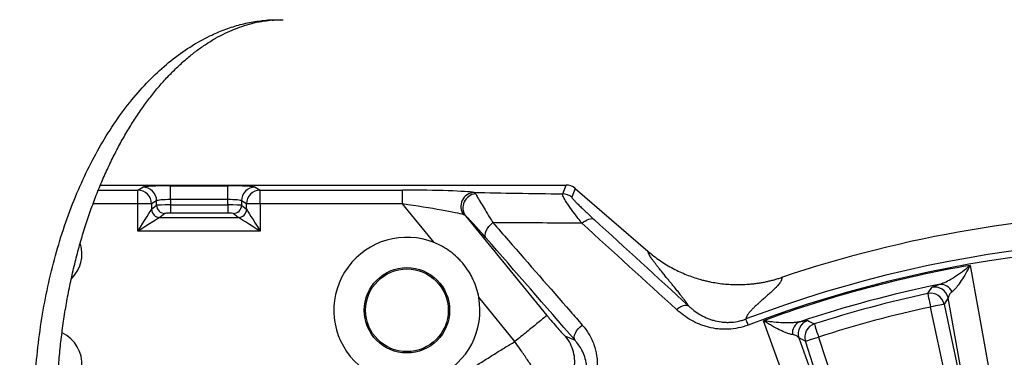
# Model space of a CAD drawing. Extents: x 0 to 16820, y 0 to 11880.
# Tile 29 of 77: x 7371 to 7728, y 6905 to 7028. Entities that reach past the tile are written whole.
import ezdxf

# ---------------------------------------------------------------- set-up
doc = ezdxf.new("R2010")
doc.units = 0
doc.header["$LTSCALE"] = 20
doc.layers.get('0').update_dxf_attribs({"linetype": 'CONTINUOUS'})
doc.styles.add('SLDTEXTSTYLE0', font='TXT', dxfattribs={"width": 0.605})
doc.dimstyles.new('SLDDIMSTYLE1', dxfattribs={"dimtxt": 100, "dimasz": 100, "dimexe": 0, "dimexo": 0.0625, "dimgap": 25, "dimtad": 1, "dimdec": 4, "dimlfac": 20, "dimzin": 12, "dimtxsty": 'SLDTEXTSTYLE0', "dimsah": 1, "dimcen": 0.09, "dimazin": 3, "dimtfac": 1, "dimtofl": 0, "dimtmove": 0, "dimatfit": 3, "dimtolj": 1, "dimtzin": 12})

# ---------------------------------------------------------------- blocks, each defined once
blk = doc.blocks.new('_D_2')
at = {"color": 7, "linetype": 'CONTINUOUS'}
for p, q in [((4317.75, 7120.33), (3817.21, 7208.59)), ((7831.16, 6507.87), (11826.43, 6507.87))]:
    blk.add_line(p, q, dxfattribs=at)
blk.add_arc((7791.16, 6507.87), 4005.26, 0, 170, dxfattribs=at)
for points in [[(3846.75, 7203.38), (3880.08, 7298.85), (3850.61, 7304.42)], [(11796.43, 6507.87), (11810.18, 6608.05), (11780.18, 6607.68)]]:
    blk.add_solid(points, dxfattribs=at)
at = {"color": 7, "linetype": 'CONTINUOUS', "insert": (8009.94, 10638.69), "char_height": 100, "attachment_point": 1, "rotation": 355, "style": 'SLDTEXTSTYLE0'}
blk.add_mtext('170°', dxfattribs=at)

msp = doc.modelspace()

# ---------------------------------------------------------------- linework, layer by layer
at = {"color": 8, "linetype": 'CONTINUOUS'}
for p, q in [((7461.0736345, 7027.8381801), (7465.7964681, 7028.0331469)), ((7461.0736345, 7027.8381801), (7462.7709662, 7027.828703)), ((7399.6274148, 6966.0236633), (7413.958398, 6966.0236633)), ((7413.958398, 6966.0236633), (7415.7844459, 6967.1174681)), ((7413.958398, 6961.0304928), (7413.958398, 6966.0236633)), ((7425.7463788, 6967.5958848), (7446.5830599, 6967.5958848)), ((7425.7463788, 6962.6027441), (7425.7463788, 6967.5958848)), ((7446.5830599, 6962.6027441), (7446.5830599, 6967.5958848)), ((7456.5450226, 6967.1174681), (7458.3710407, 6966.0236633)), ((7458.3710407, 6966.0236633), (7509.9681889, 6966.0236633)), ((7458.3710407, 6961.0304928), (7458.3710407, 6966.0236633)), ((7509.9681889, 6961.0304928), (7509.9681889, 6966.0236633)), ((7568.1160067, 6964.6657205), (7569.3080847, 6967.8716457)), ((7572.5703214, 6966.6586018), (7571.3782434, 6963.4527064)), ((7420.7653974, 6962.1243275), (7418.9393793, 6961.0304928)), ((7420.7653974, 6960.5415261), (7420.7653974, 6962.1243275)), ((7425.7463788, 6962.6027441), (7425.7463788, 6960.6691695)), ((7446.5830599, 6962.6027441), (7425.7463788, 6962.6027441)), ((7446.5830599, 6960.6691695), (7446.5830599, 6962.6027441)), ((7453.3900593, 6961.0304928), (7451.5640413, 6962.1243275)), ((7451.5640413, 6962.1243275), (7451.5640413, 6960.5415261)), ((7535.9600459, 6965.1818669), (7536.471722, 6964.7011257)), ((7413.958398, 6961.0304928), (7397.6975356, 6961.0304928)), ((7413.958398, 6951.1112666), (7413.958398, 6961.0304928)), ((7418.9393793, 6961.0304928), (7413.958398, 6961.0304928)), ((7418.9393793, 6961.0304928), (7418.9393793, 6959.0808249)), ((7418.9515685, 6959.0917623), (7420.7653974, 6960.5415261)), ((7425.7463788, 6960.6691695), (7425.7463788, 6957.6764798)), ((7425.7463788, 6960.6691695), (7446.5830599, 6960.6691695)), ((7446.5830599, 6960.6691695), (7446.5830599, 6957.6764798)), ((7451.5640413, 6960.5415261), (7453.3779, 6959.0917623)), ((7458.3710407, 6961.0304928), (7453.3900593, 6961.0304928)), ((7453.3900593, 6959.0808249), (7453.3900593, 6961.0304928)), ((7458.3710407, 6961.0304928), (7458.3710407, 6951.1112666)), ((7509.9681889, 6961.0304928), (7458.3710407, 6961.0304928)), ((7521.421281, 6946.9905889), (7509.9681889, 6961.0304928)), ((7423.7540041, 6957.5488365), (7421.9401454, 6956.0990727)), ((7421.9401454, 6956.0990727), (7450.3892933, 6956.0990727)), ((7446.5830599, 6957.6764798), (7425.7463788, 6957.6764798)), ((7450.3892933, 6956.0990727), (7448.5754644, 6957.5488365)), ((7532.8603064, 6956.6654659), (7562.3583769, 6920.5048776)), ((7458.3710407, 6951.1112666), (7413.958398, 6951.1112666)), ((7550.7506405, 6911.036799), (7537.6462315, 6927.1010256)), ((7707.916451, 6926.8749154), (7706.4526801, 6924.619416)), ((7718.1518947, 6869.6301973), (7707.916451, 6926.8749154)), ((7713.3241643, 6868.2758904), (7701.5686383, 6923.5812819)), ((7706.4526801, 6924.619416), (7718.2081987, 6869.3140245)), ((7569.1388671, 6912.9497803), (7572.5528722, 6911.548326)), ((7656.1536168, 6911.1418224), (7653.7581955, 6912.3632706)), ((7653.7581955, 6912.3632706), (7673.5164051, 6857.6701677)), ((7660.9023784, 6912.684778), (7678.3744966, 6858.9111662)), ((7673.6257349, 6857.3681808), (7656.1536168, 6911.1418224))]:
    msp.add_line(p, q, dxfattribs=at)
at = {"color": 7, "linetype": 'CONTINUOUS'}
for p, q in [((7400.3669594, 6967.8716457), (7569.3080847, 6967.8716457)), ((7572.5703214, 6966.6586018), (7598.9592646, 6943.8850379))]:
    msp.add_line(p, q, dxfattribs=at)
at = {"color": 8, "linetype": 'CONTINUOUS', "flags": 128}
for points in [[(7413.958398, 6951.1112666), (7414.880303, 6952.5863028), (7415.7705878, 6954.0107644), (7416.5987347, 6955.3358054), (7417.336372, 6956.5159774), (7417.9581379, 6957.5108385), (7418.4427832, 6958.2862354), (7418.7736188, 6958.815614), (7418.9393793, 6959.0808249)], [(7453.3900593, 6959.0808249), (7453.5558199, 6958.815614), (7453.8866852, 6958.2862354), (7454.3713008, 6957.5108385), (7454.9930965, 6956.5159774), (7455.7307039, 6955.3358054), (7456.5588509, 6954.0107644), (7457.4491357, 6952.5863028), (7458.3710407, 6951.1112666)], [(7421.9279562, 6956.0922182), (7421.6627752, 6955.9264875), (7421.1333965, 6955.5956221), (7420.3579699, 6955.1109767), (7419.3631386, 6954.4892109), (7418.1829368, 6953.7516034), (7416.8579255, 6952.9234565), (7415.4334639, 6952.0331717), (7413.958398, 6951.1112666)], [(7458.3710407, 6951.1112666), (7456.8960046, 6952.0331717), (7455.4715429, 6952.9234565), (7454.1465019, 6953.7516034), (7452.9663299, 6954.4892109), (7451.9714688, 6955.1109767), (7451.196072, 6955.5956221), (7450.6666635, 6955.9264875), (7450.4014825, 6956.0922182)], [(7575.0566249, 6954.0077544), (7575.6730263, 6954.5135594), (7576.3037776, 6954.9418187), (7576.9318764, 6955.280999), (7577.5403951, 6955.5219209), (7578.1129425, 6955.6581176), (7578.6340659, 6955.6858933), (7579.0897434, 6955.604533), (7579.4676815, 6955.4162419)], [(7540.1747798, 6948.7635589), (7539.9585937, 6949.2608106), (7539.9090921, 6949.8665726), (7540.0283014, 6950.5560792), (7540.311334, 6951.3012564), (7540.7466863, 6952.0716465), (7541.3165663, 6952.8358376), (7541.9977282, 6953.5626865), (7542.7623664, 6954.2224801)], [(7715.9183671, 6938.7084639), (7718.9091195, 6921.9769633), (7728.8225939, 6866.5138281)], [(7700.5166461, 6928.4623361), (7700.9249602, 6929.0846384), (7702.0022173, 6930.7225144)], [(7700.5166461, 6928.4623361), (7700.5459418, 6928.3264375), (7700.6119688, 6928.0200696), (7700.7123579, 6927.5542891), (7700.8435031, 6926.9457853), (7701.0006954, 6926.2164629), (7701.17828, 6925.3924883), (7701.369894, 6924.5034552), (7701.5686383, 6923.5812819)], [(7706.4526801, 6924.619416), (7706.3166772, 6924.5905078), (7706.0101305, 6924.5253599), (7705.5440594, 6924.426297), (7704.9352055, 6924.2968655), (7704.2054285, 6924.1417444), (7703.3809398, 6923.9665067), (7702.4913629, 6923.777411), (7701.5686383, 6923.5812819)], [(7572.5528722, 6911.548326), (7572.3369693, 6912.0480812), (7572.29012, 6912.6577771), (7572.4142467, 6913.3521712), (7572.7042084, 6914.1025341), (7573.1480246, 6914.8778117), (7573.7273072, 6915.645907), (7574.4180952, 6916.3750506), (7575.1918082, 6917.0350528)], [(7665.8335005, 6849.6359384), (7660.0575571, 6865.6211591), (7640.9115617, 6918.6104632)], [(7656.9562827, 6918.6524844), (7657.6204722, 6918.3193243), (7659.3729083, 6917.4379206)], [(7659.3729083, 6917.4379206), (7659.4154959, 6917.3055685), (7659.5114891, 6917.0072472), (7659.657446, 6916.5536559), (7659.8481213, 6915.9611261), (7660.0766455, 6915.250907), (7660.3348528, 6914.4485092), (7660.61343, 6913.5827816), (7660.9023784, 6912.684778)], [(7656.1536168, 6911.1418224), (7656.2858497, 6911.1847973), (7656.5839027, 6911.2816251), (7657.0370619, 6911.4288783), (7657.6290702, 6911.6212225), (7658.3386337, 6911.8517733), (7659.1402863, 6912.1122456), (7660.0052242, 6912.3932815), (7660.9023784, 6912.684778)]]:
    msp.add_lwpolyline(points, dxfattribs=at)
at = {"color": 7, "linetype": 'CONTINUOUS'}
for radius in [15.5, 15]:
    msp.add_circle((7511.5682718, 6922.3904237), radius, dxfattribs=at)
for centre, radius, start, end in [((7791.1647235, 6507.8716374), 3487, 190, 170), ((7791.1647235, 6507.8716374), 1348, 190, 170), ((7791.1647235, 6507.8716374), 450, 90.636632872, 108.615390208), ((7511.5682718, 6922.3904237), 26.5, 68.172620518, 10.23920575), ((7381.1647235, 6942.8716374), 12.5, 313.9305172, 17.142127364), ((7381.1647235, 6902.8716374), 12.5, 286.13561954, 64.841865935)]:
    msp.add_arc(centre, radius, start, end, dxfattribs=at)
at = {"color": 8, "linetype": 'CONTINUOUS'}
for centre, radius, start, end in [((7413.9255359, 6961.0098852), 5.0138858, 0.235492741, 89.624467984), ((7415.7515833, 6962.1037193), 5.0138565, 0.235499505, 89.624460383), ((7456.577855, 6962.1037195), 5.0138561, 90.375194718, 179.76450258), ((7458.4039332, 6961.0098549), 5.0139163, 90.375876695, 179.76416258), ((7536.2131836, 6960.1255555), 5.0626439, 92.866045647, 216.84033183), ((7536.9417362, 6959.6605325), 5.0624592, 95.327187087, 216.27225622), ((7568.1108791, 6959.658752), 5.0069711, 49.264874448, 89.941323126), ((7421.9547366, 6959.1075752), 3.0154759, 180.508277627, 269.491151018), ((7421.9636123, 6959.1110872), 3.0121058, 180.367596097, 269.553610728), ((7423.7774363, 6960.5608462), 3.0121008, 180.367506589, 269.554271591), ((7448.5520019, 6960.5608464), 3.0121013, 270.446304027, 359.632489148), ((7450.3658134, 6959.1111301), 3.0121488, 270.446628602, 359.631593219), ((7450.3747149, 6959.1075624), 3.015463, 270.508608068, 359.491963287), ((7791.1647235, 6507.8716374), 440.1569948, 79.283103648, 110.840098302), ((7791.1647235, 6507.8716374), 437.8112773, 79.224999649, 110.840951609), ((7791.1647235, 6507.8716374), 437.3584312, 99.906877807, 110.093122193), ((7791.1647235, 6507.8716374), 432.6426478, 101.542887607, 108.457112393), ((7703.0200587, 6925.8178096), 5.0092045, 12.182875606, 101.723809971), ((7705.1425975, 6927.1767021), 4.6203476, 24.38126948, 96.83996861), ((7791.1647235, 6507.8716374), 430.2483248, 102.162662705, 107.837337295), ((7701.5563071, 6923.5622072), 5.0092074, 12.184075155, 101.978815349), ((7791.1647235, 6507.8716374), 425.2551772, 102.162662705, 107.837337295), ((7656.0096099, 6914.0115023), 4.6204219, 113.160761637, 185.618067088), ((7658.5271663, 6913.8959584), 5.009213, 108.276250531, 197.816759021), ((7660.9226408, 6912.674433), 5.00924, 108.021554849, 197.815731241)]:
    msp.add_arc(centre, radius, start, end, dxfattribs=at)
for centre, major_axis, ratio, start_param, end_param in [((7425.7463794, 6967.0718066), (10, 0), 0.0524077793, 1.5707963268, 3.054326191), ((7446.5830676, 6967.0718066), (10, 0), 0.0524077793, 0.0872664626, 1.5707963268), ((7510.8232261, 6964.9754955), (25.8246315, -0.0347609), 0.0405651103, 0.2313660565, 1.603966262), ((7425.7463794, 6962.078659), (5, 0), 0.1048155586, 1.5707963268, 3.054326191), ((7446.5830676, 6962.078659), (5, 0), 0.1048155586, 0.0872664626, 1.5707963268), ((7419.0003823, 6951.1112576), (0, 8), 0.0874886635, 0.0698131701, 0.0872664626), ((7425.7463794, 6960.529329), (5, 0), 0.0279707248, 1.5707963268, 3.054326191), ((7446.5830676, 6960.529329), (5, 0), 0.0279707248, 0.0872664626, 1.5707963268), ((7453.3290647, 6951.1112576), (0, 8), 0.0874886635, 6.1959188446, 6.2133721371), ((7510.8232261, 6959.9823478), (21.9523367, -3.2044767), 0.0412253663, 0.2431726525, 1.615772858), ((7421.9889664, 6951.1112576), (0, 5), 0.1399818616, 0.0698131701, 0.0872664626), ((7425.7463794, 6957.5366369), (2, 0), 0.0699268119, 1.5707963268, 3.054326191), ((7446.5830676, 6957.5366369), (2, 0), 0.0699268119, 0.0872664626, 1.5707963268), ((7450.3404806, 6951.1112576), (0, 5), 0.1399818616, 6.1959188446, 6.2133721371)]:
    msp.add_ellipse(centre, major_axis=major_axis, ratio=ratio, start_param=start_param, end_param=end_param, dxfattribs=at)
at = {"color": 7, "linetype": 'CONTINUOUS'}
for centre, major_axis, ratio, start_param, end_param in [((7570.0004249, 6964.7404381), (5.0315914, -0.6826543), 0.6073383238, 1.7896733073, 1.7905783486), ((7569.3012778, 6962.8601913), (1.7471583, 4.6987092), 0.9974015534, 5.9286043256, 6.6377662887), ((7570.0004249, 6964.7404381), (4.2552362, -2.7705404), 0.6073383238, 1.351014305, 1.3519193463)]:
    msp.add_ellipse(centre, major_axis=major_axis, ratio=ratio, start_param=start_param, end_param=end_param, dxfattribs=at)
at = {"color": 8, "linetype": 'CONTINUOUS'}
for points, knots in [([(7379.4014429, 6844.6035481), (7379.0171857, 6847.0350127), (7378.2486703, 6851.8979481), (7377.3903584, 6859.3182914), (7376.7528515, 6866.8097973), (7376.2831646, 6875.8262442), (7376.1703398, 6886.3805885), (7376.6572108, 6898.4526369), (7377.773531, 6910.5445025), (7379.5099234, 6922.4112056), (7381.8422054, 6933.9545057), (7384.7383596, 6945.0863146), (7388.2305813, 6955.8962144), (7392.2647865, 6966.1706314), (7396.799962, 6975.8290325), (7401.790032, 6984.8040365), (7407.2783328, 6993.1526368), (7413.1691197, 7000.701271), (7419.407469, 7007.3966732), (7425.9597961, 7013.2224507), (7432.8678473, 7018.1876052), (7439.3448488, 7021.8040525), (7445.2297564, 7024.3329248), (7450.4512094, 7026.0341926), (7455.7369671, 7027.2636981), (7459.2947375, 7027.6466852), (7461.0736345, 7027.8381801)], [0, 0, 0, 0, 0.0289409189, 0.0578819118, 0.0869833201, 0.1160847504, 0.1621286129, 0.2084945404, 0.2553591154, 0.3029064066, 0.3489631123, 0.3953405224, 0.4422136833, 0.489764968, 0.5359770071, 0.582509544, 0.6295367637, 0.6772401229, 0.7235683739, 0.7702153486, 0.8178642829, 0.865858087, 0.8992746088, 0.9326907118, 0.9663451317, 1, 1, 1, 1]), ([(7535.9600459, 6965.1818669), (7541.1265385, 6965.0957402), (7551.8096498, 6964.9176502), (7562.5630775, 6964.751512), (7568.1160067, 6964.6657205)], [0, 0, 0, 0, 0.4836131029, 1, 1, 1, 1]), ([(7536.471722, 6964.7011257), (7536.6929413, 6964.3030025), (7537.1446758, 6963.4900266), (7538.3859396, 6961.3975194), (7539.9062842, 6958.8800654), (7541.384991, 6956.4594698), (7542.3955686, 6954.8181949), (7542.7623664, 6954.2224801)], [0, 0, 0, 0, 0.2238703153, 0.4571479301, 0.6653862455, 0.8785490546, 1, 1, 1, 1]), ([(7575.0566249, 6954.0077544), (7574.1501239, 6955.1754575), (7572.3084322, 6957.5478201), (7570.3518138, 6960.2695904), (7569.0283815, 6962.2807454), (7568.3484884, 6963.4805086), (7568.0456298, 6964.2250327), (7568.0082054, 6964.5579556), (7568.090154, 6964.6398765), (7568.1160067, 6964.6657205)], [0, 0, 0, 0, 0.22118985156, 0.4493800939, 0.59847978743, 0.75144911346, 0.85132700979, 0.95309732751, 1, 1, 1, 1]), ([(7571.3782401, 6963.4527091), (7571.3618837, 6963.4087211), (7571.4213802, 6963.3008025), (7571.6006314, 6963.063065), (7571.6755643, 6962.971023), (7571.8534639, 6962.7633114), (7571.9569954, 6962.6470332), (7572.3028826, 6962.2694925), (7572.5783878, 6961.9815947), (7573.2009832, 6961.3480959), (7573.5482602, 6961.0023444), (7574.1156978, 6960.4462164), (7574.3131697, 6960.254049), (7574.7185146, 6959.8620238), (7574.9267295, 6959.6618245), (7575.5666053, 6959.0497214), (7576.0134216, 6958.6263695), (7577.4070651, 6957.3161313), (7578.4064746, 6956.3895255), (7579.4676885, 6955.4162336)], [0, 0, 0, 0, 0.125, 0.125, 0.1875, 0.1875, 0.25, 0.25, 0.375, 0.375, 0.5, 0.5, 0.5625, 0.5625, 0.625, 0.625, 0.75, 0.75, 1, 1, 1, 1]), ([(7540.1747704, 6948.7635673), (7539.3672072, 6949.6916383), (7538.6007918, 6950.562556), (7537.1505997, 6952.1896075), (7536.4666855, 6952.9459324), (7535.5117219, 6953.9819304), (7535.2048548, 6954.3111497), (7534.6302817, 6954.9193685), (7534.3608758, 6955.2002342), (7533.6102885, 6955.967915), (7533.1849744, 6956.3821059), (7532.8602964, 6956.6654757)], [0, 0, 0, 0, 0.25, 0.25, 0.5, 0.5, 0.625, 0.625, 0.75, 0.75, 1, 1, 1, 1]), ([(7542.7623664, 6954.2224801), (7544.6355222, 6952.0743639), (7554.0012868, 6941.3337998), (7564.8109742, 6928.9382264), (7573.7524675, 6918.6854715), (7575.1918082, 6917.0350528)], [0, 0, 0, 0, 0.1733877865, 0.8669375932, 1, 1, 1, 1]), ([(7575.0566249, 6954.0077544), (7565.4888441, 6954.0680157), (7554.6984849, 6954.1359772), (7543.9771267, 6954.2136765), (7542.7623664, 6954.2224801)], [0, 0, 0, 0, 0.8866971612, 1, 1, 1, 1]), ([(7613.7290932, 6924.0078813), (7613.6900717, 6924.0706032), (7613.6114329, 6924.1970049), (7613.4831583, 6924.396031), (7613.34626, 6924.6037221), (7613.2000297, 6924.8206791), (7613.0446614, 6925.0467373), (7612.880102, 6925.2819418), (7612.706366, 6925.5262804), (7612.5234493, 6925.7797564), (7612.3313531, 6926.0423691), (7612.1300769, 6926.3141186), (7611.9196209, 6926.5950049), (7611.6999847, 6926.8850283), (7611.4711697, 6927.1841875), (7611.2331699, 6927.4924879), (7610.9860088, 6927.8099094), (7610.4683201, 6928.4693416), (7609.579811, 6929.5811994), (7608.4556011, 6930.9635926), (7607.4151097, 6932.2345247), (7606.5489796, 6933.2912595), (7605.7827972, 6934.2227346), (7605.1350805, 6935.0116589), (7604.6185212, 6935.6456065), (7604.1261652, 6936.2538737), (7603.6586674, 6936.8359134), (7603.2158585, 6937.391867), (7602.7977808, 6937.9216994), (7602.4044227, 6938.4254203), (7602.0357841, 6938.9030297), (7601.6918694, 6939.3545242), (7601.3726551, 6939.7799237), (7600.9555546, 6940.3454873), (7600.4738882, 6941.0206349), (7599.9770681, 6941.7611099), (7599.6319417, 6942.3190031), (7599.4045377, 6942.7305909), (7599.2547694, 6943.0374598), (7599.1297326, 6943.3335024), (7599.0279781, 6943.6199663), (7598.9825554, 6943.7952023), (7598.9592704, 6943.8850334)], [0, 0, 0, 0, 0.0120414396, 0.0242667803, 0.0366766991, 0.0492718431, 0.0620528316, 0.0750202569, 0.0881746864, 0.1015166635, 0.1150467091, 0.1287653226, 0.142672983, 0.1567701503, 0.1710572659, 0.185534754, 0.2002030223, 0.2150624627, 0.2755377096, 0.3467142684, 0.3907278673, 0.4347413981, 0.4787549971, 0.5062160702, 0.5329566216, 0.558977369, 0.5842790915, 0.6088626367, 0.6327289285, 0.6558789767, 0.678313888, 0.7000348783, 0.7210432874, 0.7413405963, 0.7862970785, 0.8295324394, 0.8710710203, 0.8940628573, 0.9184449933, 0.9442246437, 0.9714079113, 1, 1, 1, 1]), ([(7704.5923297, 6931.7641652), (7705.2618073, 6931.9900335), (7706.6222549, 6932.4490212), (7709.0278916, 6933.7465793), (7711.6917777, 6935.4479769), (7714.0537715, 6937.1965575), (7715.463855, 6938.3329725), (7715.9123421, 6938.7034865), (7715.9183671, 6938.7084639)], [0, 0, 0, 0, 0.1930954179, 0.392389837, 0.6360047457, 0.8839755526, 0.9984413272, 1, 1, 1, 1]), ([(7715.9183671, 6938.7084639), (7715.914925, 6938.7019566), (7715.6596828, 6938.2194183), (7714.8618378, 6936.7429111), (7713.510436, 6934.4143058), (7711.977908, 6932.090913), (7710.5692269, 6930.2222215), (7709.7565884, 6929.4630249), (7709.3508964, 6929.0840125)], [0, 0, 0, 0, 0.001566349, 0.1161487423, 0.362002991, 0.6076522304, 0.8041289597, 1, 1, 1, 1]), ([(7647.5184785, 6934.3288527), (7647.524801, 6934.2844162), (7647.5373783, 6934.1960185), (7647.5429799, 6934.0597206), (7647.5386977, 6933.9216023), (7647.5236255, 6933.7813558), (7647.4980148, 6933.6390611), (7647.4618086, 6933.4946939), (7647.4150444, 6933.3482606), (7647.3576857, 6933.1997424), (7647.2898971, 6933.0491857), (7647.1482066, 6932.774369), (7646.8829664, 6932.3523138), (7646.4275162, 6931.754107), (7645.8352347, 6931.0717831), (7645.0426454, 6930.2596524), (7644.0110699, 6929.279257), (7642.7427265, 6928.1249046), (7641.5775258, 6927.0965304), (7640.6606144, 6926.291982), (7640.1023756, 6925.7985587), (7639.6343366, 6925.3830908), (7639.2567526, 6925.0461182), (7638.9686409, 6924.7876722), (7638.6256379, 6924.4769397), (7638.216907, 6924.0988082), (7637.7284717, 6923.6369143), (7637.284096, 6923.2045765), (7636.8830134, 6922.8017338), (7636.5170273, 6922.4202716), (7636.1840364, 6922.0560187), (7635.8806472, 6921.7043231), (7635.608942, 6921.3678664), (7635.3689152, 6921.046739), (7635.1604671, 6920.7409892), (7634.9835073, 6920.4506593), (7634.8380227, 6920.1758119), (7634.7237172, 6919.9163943), (7634.6413492, 6919.6727419), (7634.5878677, 6919.4437469), (7634.5785815, 6919.3022719), (7634.5739819, 6919.2321973)], [0, 0, 0, 0, 0.01327390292, 0.02640583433, 0.03939651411, 0.05224668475, 0.06495711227, 0.07752858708, 0.08996192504, 0.10225796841, 0.11441758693, 0.1264416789, 0.1671430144, 0.20953456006, 0.25363557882, 0.30512996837, 0.36511593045, 0.43360675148, 0.51061017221, 0.54328544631, 0.57148696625, 0.59521512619, 0.61447026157, 0.62925265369, 0.63956254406, 0.66802859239, 0.6951013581, 0.72078204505, 0.74507201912, 0.76797285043, 0.79099025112, 0.81361376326, 0.83584612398, 0.85769020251, 0.87914900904, 0.90022570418, 0.92092360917, 0.94124621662, 0.96119720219, 0.98078043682, 1, 1, 1, 1]), ([(7702.0022146, 6930.722508), (7702.070293, 6930.8258351), (7702.3184033, 6930.9649215), (7702.9591397, 6931.2253263), (7703.2180652, 6931.3208532), (7703.8347514, 6931.5303879), (7704.1898872, 6931.6434621), (7704.592332, 6931.764173)], [0, 0, 0, 0, 0.5, 0.5, 0.75, 0.75, 1, 1, 1, 1]), ([(7709.3508964, 6929.0840125), (7709.1466323, 6928.9065674), (7708.5922159, 6928.4249433), (7708.0375422, 6927.6666909), (7707.9571295, 6927.1408988), (7707.916451, 6926.8749154)], [0, 0, 0, 0, 0.2237551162, 0.607319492, 1, 1, 1, 1]), ([(7609.40902, 6922.6416685), (7609.8072749, 6922.9923133), (7610.2241206, 6923.3003034), (7611.0519178, 6923.7991474), (7611.4627181, 6923.9899101), (7612.2356707, 6924.2344039), (7612.5976819, 6924.2880904), (7613.2353645, 6924.2527947), (7613.5109195, 6924.1638189), (7613.7289506, 6924.0081125)], [0, 0, 0, 0, 0.25, 0.25, 0.5, 0.5, 0.75, 0.75, 1, 1, 1, 1]), ([(7613.7321827, 6924.0051511), (7613.8085429, 6923.9340708), (7613.8873299, 6923.8615772), (7614.0437866, 6923.7193475), (7614.2797871, 6923.5073542), (7614.5197961, 6923.2994722), (7615.0053325, 6922.8893559), (7615.3363768, 6922.6234705), (7616.3531166, 6921.8498809), (7617.0623043, 6921.3661244), (7618.5538741, 6920.4728164), (7619.3361561, 6920.0631648), (7620.5758513, 6919.515657), (7621.0016777, 6919.3438326), (7621.8709396, 6919.0279038), (7622.3125711, 6918.8843423), (7623.6596598, 6918.4992747), (7624.5871356, 6918.3030308), (7626.0296745, 6918.1139377), (7626.5195561, 6918.0685048), (7627.5165488, 6918.0167321), (7628.0167251, 6918.0107401), (7629.5224618, 6918.0540204), (7630.53318, 6918.1640555), (7632.0610064, 6918.4645905), (7632.5708089, 6918.5873793), (7633.3269486, 6918.8042342), (7633.5775378, 6918.881921), (7633.9507797, 6919.0064042), (7634.1367767, 6919.070645), (7634.3218377, 6919.1378863), (7634.4450035, 6919.1833811), (7634.5078749, 6919.2069935), (7634.5678557, 6919.2298766)], [0, 0, 0, 0, 0.015625, 0.015625, 0.03125, 0.0625, 0.0625, 0.125, 0.125, 0.25, 0.25, 0.375, 0.375, 0.4375, 0.4375, 0.5, 0.5, 0.625, 0.625, 0.6875, 0.6875, 0.75, 0.75, 0.875, 0.875, 0.9375, 0.9375, 0.96875, 0.96875, 0.984375, 0.9921875, 0.9921875, 1, 1, 1, 1]), ([(7562.3583733, 6920.5048801), (7562.2813998, 6920.4420889), (7561.9223796, 6920.1492174), (7560.6908868, 6919.1446248), (7559.8188376, 6918.433249), (7557.68514, 6916.6926809), (7556.424225, 6915.664087), (7553.6921203, 6913.4353673), (7552.2218697, 6912.2360075), (7550.7511136, 6911.0362353)], [0, 0, 0, 0, 0.25, 0.25, 0.5, 0.5, 0.75, 0.75, 1, 1, 1, 1]), ([(7562.3583769, 6920.5048776), (7562.6423491, 6920.1582657), (7563.6510174, 6918.9271017), (7565.367925, 6916.8927965), (7567.2004862, 6914.8154863), (7568.5898053, 6913.3467623), (7568.9574431, 6913.0801372), (7569.141296, 6912.9468)], [0, 0, 0, 0, 0.0901842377, 0.3203340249, 0.5482380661, 0.7740772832, 1, 1, 1, 1]), ([(7635.4024034, 6917.0376359), (7634.2229571, 6916.5886413), (7633.006129, 6916.2344835), (7630.582134, 6915.7299525), (7629.3680322, 6915.5758339), (7627.5438026, 6915.4843468), (7626.9352107, 6915.477236), (7625.71698, 6915.5096706), (7625.1091228, 6915.5494237), (7623.3192839, 6915.7335577), (7622.1590596, 6915.9426214), (7620.4629099, 6916.3724524), (7619.9049265, 6916.5351939), (7618.8032175, 6916.8982968), (7618.2583322, 6917.0992863), (7616.6688893, 6917.7465379), (7615.6610433, 6918.2391642), (7612.7701193, 6919.874368), (7611.0186914, 6921.1731834), (7609.40902, 6922.6416685)], [0, 0, 0, 0, 0.125, 0.125, 0.25, 0.25, 0.3125, 0.3125, 0.375, 0.375, 0.5, 0.5, 0.5625, 0.5625, 0.625, 0.625, 0.75, 0.75, 1, 1, 1, 1]), ([(7635.4024034, 6917.0376359), (7635.168485, 6917.6521069), (7634.9690088, 6918.1761033), (7634.6805786, 6918.9337692), (7634.5918456, 6919.1668584), (7634.5678557, 6919.2298766)], [0, 0, 0, 0, 0.5, 0.5, 1, 1, 1, 1]), ([(7575.1918114, 6917.0350525), (7576.1115338, 6915.9804661), (7576.9220353, 6914.8570861), (7577.9760878, 6913.0704018), (7578.3011921, 6912.4557978), (7578.8904777, 6911.2014382), (7579.1542776, 6910.5630605), (7579.8526493, 6908.6141164), (7580.1953295, 6907.2701684), (7580.5050695, 6905.1796265), (7580.5732368, 6904.4732595), (7580.6349714, 6903.057493), (7580.6289456, 6902.3456961), (7580.5386036, 6900.9136772), (7580.4543278, 6900.19346), (7580.1995314, 6898.7435975), (7580.0307084, 6898.0241166), (7579.6067778, 6896.5992148), (7579.3516319, 6895.8933431), (7578.7471308, 6894.4957981), (7578.3959654, 6893.8022371), (7577.61002, 6892.4665918), (7577.1737138, 6891.8201174), (7576.4504746, 6890.8842032), (7576.1979004, 6890.5778801), (7575.6686965, 6889.9770415), (7575.3915069, 6889.6821338), (7573.9670505, 6888.2622614), (7572.6897286, 6887.2791862), (7571.2696644, 6886.4543595)], [0, 0, 0, 0, 0.125, 0.125, 0.1875, 0.1875, 0.25, 0.25, 0.375, 0.375, 0.4375, 0.4375, 0.5, 0.5, 0.5625, 0.5625, 0.625, 0.625, 0.6875, 0.6875, 0.75, 0.75, 0.8125, 0.8125, 0.84375, 0.84375, 0.875, 0.875, 1, 1, 1, 1]), ([(7651.4113834, 6913.5591778), (7651.0884758, 6913.6097229), (7650.7398459, 6913.6943927), (7650.0045834, 6913.9137321), (7649.6177755, 6914.0486364), (7648.8127884, 6914.3593151), (7648.3945451, 6914.5351756), (7647.5304222, 6914.9225133), (7647.0870406, 6915.1329387), (7645.7376361, 6915.8027167), (7644.8080306, 6916.3021011), (7643.3743065, 6917.1185129), (7642.8897626, 6917.4020289), (7642.1530813, 6917.8440304), (7641.9061377, 6917.9940022), (7641.5343119, 6918.222486), (7641.4101015, 6918.2992553), (7641.1611427, 6918.4540081), (7641.0353444, 6918.5326505), (7640.9115628, 6918.6104656)], [0, 0, 0, 0, 0.125, 0.125, 0.25, 0.25, 0.375, 0.375, 0.5, 0.5, 0.75, 0.75, 0.875, 0.875, 0.9375, 0.9375, 0.96875, 0.96875, 1, 1, 1, 1]), ([(7654.192346, 6918.2595374), (7653.7701884, 6918.1462915), (7653.3178771, 6918.0596113), (7652.369054, 6917.9249136), (7651.8723316, 6917.8770839), (7650.8426602, 6917.8128742), (7650.3096343, 6917.7965629), (7649.2118912, 6917.7912454), (7648.6502855, 6917.8023345), (7646.945271, 6917.8709781), (7645.7762274, 6917.9633987), (7643.9807949, 6918.1615964), (7643.3752464, 6918.2377305), (7642.4564587, 6918.3667717), (7642.1487671, 6918.4122228), (7641.6859075, 6918.4839146), (7641.5313594, 6918.5084038), (7641.22174, 6918.5585657), (7641.0653796, 6918.5844558), (7640.9115628, 6918.6104656)], [0, 0, 0, 0, 0.125, 0.125, 0.25, 0.25, 0.375, 0.375, 0.5, 0.5, 0.75, 0.75, 0.875, 0.875, 0.9375, 0.9375, 0.96875, 0.96875, 1, 1, 1, 1]), ([(7654.192346, 6918.2595374), (7655.0110896, 6918.4531361), (7655.6361269, 6918.5757431), (7656.3246663, 6918.6718189), (7656.5118962, 6918.6888963), (7656.800726, 6918.6931474), (7656.900943, 6918.6802264), (7656.956286, 6918.6524879)], [0, 0, 0, 0, 0.5, 0.5, 0.75, 0.75, 1, 1, 1, 1]), ([(7565.134904, 6890.6127773), (7566.0531752, 6891.1624471), (7566.9129022, 6891.8111356), (7568.4759808, 6893.2769068), (7569.1792774, 6894.0939379), (7570.3972463, 6895.858955), (7570.9118757, 6896.8068788), (7571.7289075, 6898.7902397), (7572.031281, 6899.8256069), (7572.4099258, 6901.9364013), (7572.4861837, 6903.0117542), (7572.4090859, 6905.1532308), (7572.2557328, 6906.2192791), (7571.7264261, 6908.2932802), (7571.3504911, 6909.30116), (7570.3932372, 6911.2126207), (7569.811952, 6912.1161344), (7569.1412899, 6912.9467873)], [0, 0, 0, 0, 0.125, 0.125, 0.25, 0.25, 0.375, 0.375, 0.5, 0.5, 0.625, 0.625, 0.75, 0.75, 0.875, 0.875, 1, 1, 1, 1]), ([(7653.7581949, 6912.3632658), (7653.5957284, 6912.6500534), (7653.3183869, 6912.8988244), (7652.5428371, 6913.3025536), (7652.0456195, 6913.4599002), (7651.4113834, 6913.5591778)], [0, 0, 0, 0, 0.5, 0.5, 1, 1, 1, 1]), ([(7386.7981223, 6746.2667093), (7387.162686, 6746.8832118), (7387.8917513, 6748.1161116), (7388.9959931, 6749.9589386), (7390.1078977, 6751.7967703), (7391.2282366, 6753.6291517), (7392.3568032, 6755.4562047), (7393.4936528, 6757.2778967), (7394.6387705, 6759.0942364), (7395.7921604, 6760.9052214), (7396.9538214, 6762.7108524), (7398.1237537, 6764.5111293), (7399.3019573, 6766.306052), (7400.4884323, 6768.0956206), (7401.6831785, 6769.879835), (7402.886196, 6771.6586953), (7404.0974848, 6773.4322014), (7405.317045, 6775.2003533), (7406.5448764, 6776.9631511), (7407.7809791, 6778.7205947), (7409.025353, 6780.4726841), (7410.2779983, 6782.2194194), (7411.5389148, 6783.9608005), (7412.8081027, 6785.6968275), (7414.0855618, 6787.4275002), (7415.3712922, 6789.1528188), (7416.6652938, 6790.8727832), (7417.9675669, 6792.5873935), (7419.2781107, 6794.2966491), (7420.5969278, 6796.0005526), (7424.6836615, 6801.2311971), (7431.6894306, 6809.8594577), (7441.9090947, 6821.6265104), (7452.5077956, 6833.0408327), (7463.4777605, 6844.0950774), (7474.8080247, 6854.7786981), (7486.4891555, 6865.0794163), (7498.5171807, 6874.9940359), (7507.9088874, 6882.2253921), (7514.4386657, 6887.0371082), (7517.9727456, 6889.5913396), (7521.5283327, 6892.1114169), (7525.1054348, 6894.5973508), (7528.7040523, 6897.0491343), (7532.3241759, 6899.4667844), (7535.9658416, 6901.85024), (7539.6289144, 6904.1997276), (7543.313898, 6906.5144023), (7547.0189118, 6908.797417), (7549.5067085, 6910.2903266), (7550.750694, 6911.0368338)], [0, 0, 0, 0, 0.0091480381, 0.0182945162, 0.0274396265, 0.0365835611, 0.0457265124, 0.0548686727, 0.0640102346, 0.0731513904, 0.0822923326, 0.0914332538, 0.1005743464, 0.109715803, 0.1188578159, 0.1280005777, 0.1371442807, 0.1462891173, 0.1554352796, 0.16458296, 0.1737323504, 0.1828836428, 0.192037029, 0.2011927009, 0.2103508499, 0.2195116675, 0.228675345, 0.2378420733, 0.2470120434, 0.256185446, 0.2653624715, 0.331794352, 0.3981134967, 0.4643928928, 0.530705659, 0.5969914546, 0.6632616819, 0.7295898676, 0.7960493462, 0.8146250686, 0.833189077, 0.851742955, 0.870288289, 0.8888266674, 0.9073596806, 0.92588892, 0.9444159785, 0.9629424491, 0.9814699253, 1, 1, 1, 1]), ([(7565.1349102, 6890.6127906), (7565.1349053, 6890.6127906), (7564.7993946, 6890.6127894), (7564.8434363, 6891.1078049), (7563.84468, 6892.1752228), (7562.6669321, 6893.8575722), (7561.1297879, 6895.997017), (7559.303737, 6898.5970974), (7557.2599135, 6901.5501958), (7554.9795431, 6904.7987045), (7552.8895716, 6908.053835), (7551.2474203, 6910.0436231), (7550.7511273, 6911.0362129), (7550.7511173, 6911.0362327)], [0, 0, 0, 0, 0.0000016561, 0.1118656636, 0.2269718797, 0.3384200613, 0.453061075, 0.5652151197, 0.680613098, 0.793770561, 0.9102586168, 0.9999982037, 1, 1, 1, 1]), ([(7570.0914984, 6888.4827292), (7570.669195, 6888.8507942), (7571.8483163, 6889.602042), (7573.3538802, 6891.0364911), (7574.6190829, 6892.646718), (7575.6127, 6894.4083382), (7576.3330452, 6896.2872009), (7576.7993944, 6898.3529854), (7576.9583975, 6900.546013), (7576.7672372, 6902.9753354), (7576.1560274, 6905.4734957), (7574.9088995, 6908.5041633), (7573.4514665, 6910.3872753), (7572.5528722, 6911.548326)], [0, 0, 0, 0, 0.0651194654, 0.132913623, 0.1995310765, 0.268285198, 0.3410939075, 0.4154894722, 0.5047471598, 0.59561686, 0.706320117, 0.8189288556, 1, 1, 1, 1])]:
    msp.add_open_spline(points, degree=3, knots=knots, dxfattribs=at)
at = {"color": 7, "linetype": 'CONTINUOUS'}
for points, knots in [([(7387.659279, 6843.1349492), (7387.4777184, 6844.2647169), (7386.9477138, 6847.5626902), (7386.2023833, 6853.0914284), (7385.4848887, 6859.7321144), (7384.9497079, 6866.4263956), (7384.5954125, 6873.157609), (7384.4238136, 6879.9110248), (7384.4351574, 6886.6713), (7384.6295213, 6893.4232099), (7385.0063349, 6900.1514509), (7385.5645866, 6906.8408112), (7386.3026534, 6913.4762329), (7387.2185571, 6920.0426917), (7388.3096629, 6926.5254857), (7389.5729535, 6932.9099123), (7391.0047165, 6939.1816634), (7392.6010059, 6945.3266531), (7394.3570434, 6951.3311012), (7396.2678282, 6957.1815953), (7398.3277324, 6962.8651919), (7400.5306224, 6968.3694825), (7402.8700031, 6973.6823545), (7405.3388673, 6978.7925907), (7407.9297798, 6983.6894275), (7410.6349932, 6988.362975), (7413.4464413, 6992.8039551), (7416.3556775, 6997.0039782), (7419.3540843, 7000.9553982), (7422.4330822, 7004.651787), (7425.5840816, 7008.0877106), (7428.799231, 7011.2588764), (7432.0706949, 7014.1619147), (7435.3919576, 7016.7945569), (7438.7574016, 7019.1551921), (7442.1627606, 7021.2428579), (7445.6058561, 7023.0568903), (7449.0858509, 7024.5954449), (7452.6039843, 7025.8581223), (7456.1621632, 7026.8341777), (7459.5511044, 7027.5007498), (7461.7517738, 7027.7250638), (7462.7556776, 7027.8273917)], [0, 0, 0, 0, 0.0131374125, 0.0383502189, 0.0635715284, 0.088799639, 0.1140328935, 0.1392693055, 0.164507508, 0.1897454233, 0.2149810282, 0.2402123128, 0.2654375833, 0.2906551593, 0.3158632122, 0.3410600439, 0.3662440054, 0.3914134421, 0.4165669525, 0.4417033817, 0.4668215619, 0.491921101, 0.5170021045, 0.5420651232, 0.5671121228, 0.5921461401, 0.6171720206, 0.642195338, 0.6672231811, 0.6922672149, 0.7173428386, 0.7424694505, 0.7676724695, 0.7929831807, 0.8184392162, 0.8440862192, 0.8699756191, 0.8961643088, 0.9227084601, 0.9496566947, 0.9770343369, 1, 1, 1, 1]), ([(7462.6776551, 7027.7389384), (7462.8235129, 7027.7526699), (7463.8073291, 7027.8452897), (7465.1514134, 7027.9041869), (7466.2036063, 7027.9065675), (7466.615883, 7027.9075003)], [0, 0, 0, 0, 0.0957270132, 0.6456821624, 1, 1, 1, 1]), ([(7537.646236, 6927.101027), (7537.4459789, 6928.2096527), (7537.1773496, 6929.2944711), (7536.5076392, 6931.419194), (7536.1065444, 6932.459089), (7535.4036009, 6933.9852844), (7535.1515262, 6934.489753), (7534.6192829, 6935.4753211), (7534.3387077, 6935.9575456), (7533.4544553, 6937.373186), (7532.8084142, 6938.2756926), (7531.7548004, 6939.5678191), (7531.3894629, 6939.9882247), (7530.6300616, 6940.8080887), (7530.2347992, 6941.2086706), (7529.013254, 6942.3700444), (7528.1581955, 6943.0847965), (7526.3690788, 6944.3999385), (7525.4350183, 6945.0003231), (7523.4859354, 6946.0856448), (7522.4668244, 6946.5718233), (7521.421276, 6946.9905925)], [0, 0, 0, 0, 0.125, 0.125, 0.25, 0.25, 0.3125, 0.3125, 0.375, 0.375, 0.5, 0.5, 0.5625, 0.5625, 0.625, 0.625, 0.75, 0.75, 0.875, 0.875, 1, 1, 1, 1]), ([(7598.9592712, 6943.8850327), (7600.3911756, 6942.6493038), (7601.8916499, 6941.4965419), (7604.980695, 6939.3861342), (7606.5711674, 6938.4271869), (7609.7867164, 6936.7175233), (7611.4069151, 6935.9689507), (7614.6272961, 6934.6752538), (7616.2293429, 6934.1292423), (7617.8045209, 6933.6751995)], [0, 0, 0, 0, 0.25, 0.25, 0.5, 0.5, 0.75, 0.75, 1, 1, 1, 1]), ([(7617.8041364, 6933.6738616), (7618.033322, 6933.6089102), (7618.4918726, 6933.4789565), (7619.1834777, 6933.2964991), (7619.878117, 6933.1230934), (7620.5760484, 6932.9596405), (7621.2772076, 6932.8058984), (7622.5956101, 6932.5364367), (7624.5380822, 6932.2052136), (7627.113269, 6931.9029118), (7629.6969729, 6931.7359542), (7632.2890365, 6931.7043567), (7634.497855, 6931.792495), (7636.31771, 6931.937994), (7637.7464469, 6932.0935821), (7639.1671354, 6932.2898984), (7640.5797921, 6932.5269241), (7641.9843876, 6932.8047266), (7643.3810046, 6933.1230538), (7644.7693234, 6933.4828447), (7646.1505265, 6933.8805801), (7647.0620449, 6934.1793034), (7647.5184684, 6934.3288827)], [0, 0, 0, 0, 0.0236795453, 0.0473776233, 0.0710991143, 0.0948488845, 0.1186317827, 0.1424526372, 0.2286147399, 0.3144160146, 0.4000896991, 0.485870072, 0.5719905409, 0.6197311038, 0.6673332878, 0.7148364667, 0.7622802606, 0.8097044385, 0.8571488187, 0.9046531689, 0.9522571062, 1, 1, 1, 1])]:
    msp.add_open_spline(points, degree=3, knots=knots, dxfattribs=at)
at = {"color": 8, "linetype": 'CONTINUOUS'}
for points in [[(7532.8602964, 6956.6654757), (7532.6456597, 6956.8691825), (7532.4166146, 6957.0084467), (7532.1615106, 6957.0900573)], [(7579.4676885, 6955.4162336), (7590.8640317, 6944.9640829), (7602.2820235, 6934.4964466), (7613.7289506, 6924.0081125)], [(7609.40902, 6922.6416685), (7597.9295691, 6933.114242), (7586.4813251, 6943.568034), (7575.056629, 6954.0077617)], [(7572.5528672, 6911.5483174), (7561.7537299, 6923.9628481), (7550.9616446, 6936.367031), (7540.1747704, 6948.7635673)]]:
    msp.add_open_spline(points, degree=3, dxfattribs=at)

# ---------------------------------------------------------------- dimensions: what is measured, and where the dimension line sits
at = {"color": 7, "linetype": 'CONTINUOUS'}
dim = msp.add_angular_dim_2l(base=(8140.2463275, 10497.8926284), line1=((6833.3630896, 6507.8716374), (7791.1647235, 6507.8716374)), line2=((4357.1400888, 7113.3828329), (6463.6438724, 6741.9493809)), dimstyle='SLDDIMSTYLE1', dxfattribs=at)
dim.commit()
dim.dimension.update_dxf_attribs({"geometry": '_D_2', "text_midpoint": (8140.2463275, 10497.8926284), "dimtype": 162})

doc.saveas('drawing.dxf')
